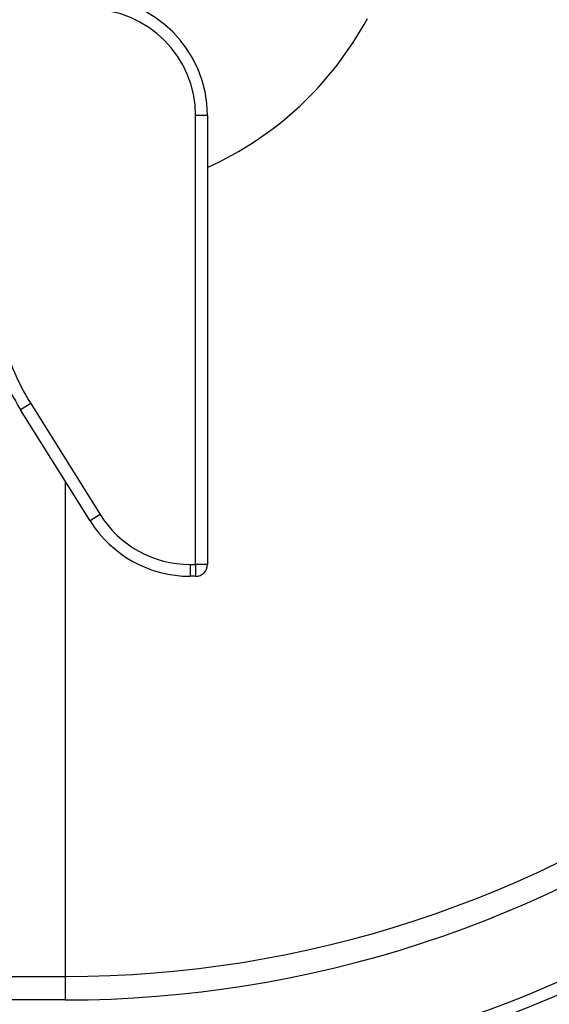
# Model space of a CAD drawing. Header units: millimetres. Extents: x 1316 to 5095, y 766 to 6162.
# Tile 17 of 25: x 3956 to 4404, y 1194 to 2027. Entities that reach past the tile are written whole.
import ezdxf

# ---------------------------------------------------------------- set-up
doc = ezdxf.new("R2010")
doc.units = ezdxf.units.MM
doc.header["$LTSCALE"] = 2

msp = doc.modelspace()

# ---------------------------------------------------------------- linework, layer by layer
at = {"color": 7, "linetype": 'Continuous', "lineweight": 25}
for p, q in [((4114.83, 1945.86), (4104.83, 1945.86)), ((4104.83, 1566.03), (4104.83, 1945.86)), ((4114.83, 1945.86), (4114.83, 1566.03)), ((3965.41, 1702.15), (3956.93, 1696.85)), ((3965.41, 1702.15), (4024.08, 1608.26)), ((4015.6, 1602.96), (3956.93, 1696.85)), ((4024.08, 1608.26), (4015.6, 1602.96)), ((4100.26, 1566.03), (4104.83, 1566.03)), ((4100.26, 1566.03), (4100.26, 1556.04)), ((4114.83, 1566.03), (4104.83, 1566.03)), ((4104.83, 1566.03), (4104.83, 1556.04)), ((4104.83, 1556.04), (4100.26, 1556.04)), ((3834.81, 1217.51), (3994.83, 1217.51)), ((3994.83, 1197.61), (3994.83, 1217.51)), ((3994.83, 1197.61), (3834.81, 1197.61))]:
    msp.add_line(p, q, dxfattribs=at)
at = {"color": 8, "linetype": 'Continuous', "lineweight": 25}
msp.add_line((3994.83, 1217.51), (3994.83, 1636.21), dxfattribs=at)
at = {"color": 7, "linetype": 'Continuous', "lineweight": 25}
for centre, radius, start, end in [((4014.83, 1945.86), 100, 0, 90), ((4014.83, 1945.86), 90, 0, 90), ((3994.83, 2165.86), 290, 294.44334, 331.63707), ((4126.39, 1802.74), 199.82, 192, 212), ((4126.39, 1802.74), 189.82, 192, 212), ((4100.26, 1655.86), 89.82, 212, 270), ((4100.26, 1655.86), 99.82, 212, 270), ((4104.83, 1566.03), 10, 270, 0), ((3994.83, 2165.86), 948.35, 270, 306.22217), ((3994.83, 2165.86), 968.25, 270, 306.22217), ((3994.83, 2165.86), 1040, 264.96012, 294.8381), ((3994.83, 2165.86), 1050, 264.96012, 294.8381)]:
    msp.add_arc(centre, radius, start, end, dxfattribs=at)

doc.saveas('drawing.dxf')
